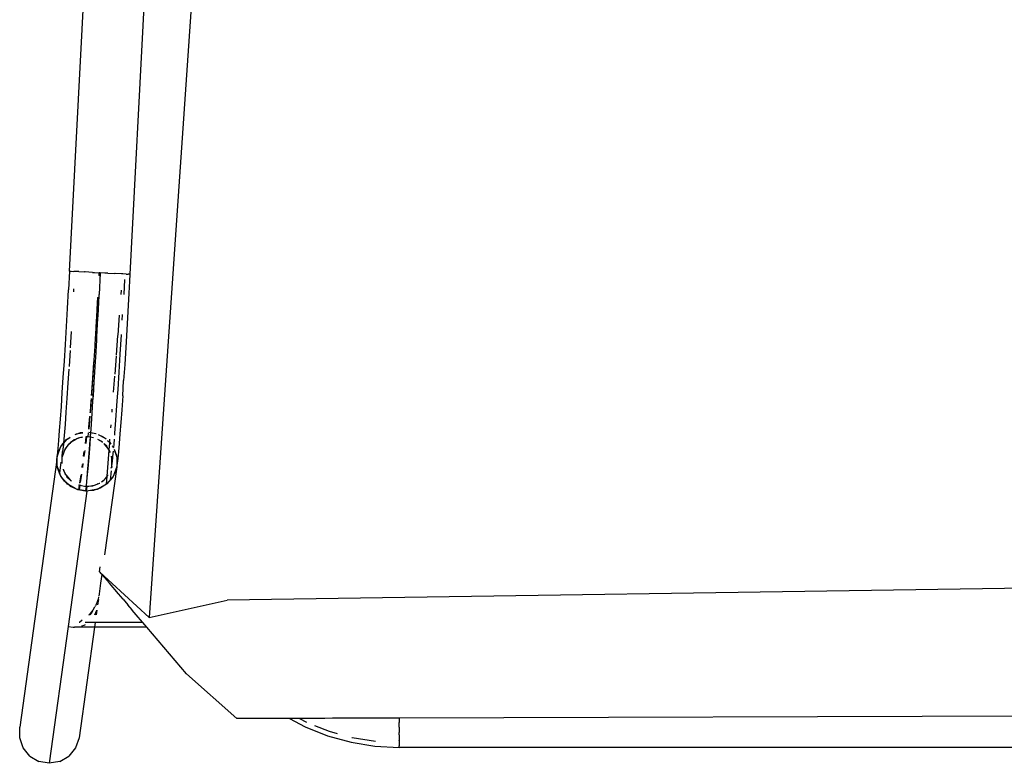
# Model space of a CAD drawing. Header units: millimetres. Extents: x 5678 to 25228, y 1791 to 30190.
# Tile 37 of 63: x 21558 to 21920, y 18213 to 18486. Entities that reach past the tile are written whole.
import ezdxf

# ---------------------------------------------------------------- set-up
doc = ezdxf.new("R2010")
doc.units = ezdxf.units.MM
doc.layers.add('furn', color=34, linetype='Continuous')

# ---------------------------------------------------------------- blocks, each defined once
blk = doc.blocks.new('ff')
for p, q in [((96601.99, 20999.17), (96604.53, 21002.24)), ((96607.93, 21004.24), (96604.53, 21002.24)), ((96604.74, 20953.95), (96611.8, 21004.94)), ((96607.93, 21004.24), (96611.8, 21004.94)), ((96611.8, 21004.94), (96615.65, 21004.24)), ((96619.04, 21002.24), (96615.65, 21004.24)), ((96619.04, 21002.24), (96621.54, 20999.17)), ((96029.55, 20999.08), (96481.2, 20999.08)), ((96481.2, 20999.08), (96481.2, 20999.02)), ((96490.25, 20998.53), (96481.2, 20999.02)), ((96481.2, 20999.02), (96481.2, 20998.4)), ((96481.2, 20998.23), (96481.2, 20998.4)), ((96481.2, 20996.61), (96481.2, 20998.23)), ((96499.19, 20997.07), (96490.25, 20998.53)), ((96600.63, 20995.41), (96601.99, 20999.17)), ((96621.54, 20999.17), (96622.85, 20995.41)), ((96481.2, 20996.61), (96481.2, 20996.46)), ((96481.2, 20994.26), (96481.2, 20996.46)), ((96481.2, 20994.26), (96481.2, 20993.44)), ((96498.8, 20995.31), (96490.11, 20996.73)), ((96498.91, 20995.28), (96498.8, 20995.31)), ((96507.92, 20994.65), (96499.19, 20997.07)), ((96516.34, 20991.3), (96507.92, 20994.65)), ((96594.92, 20954.2), (96600.63, 20995.41)), ((96622.85, 20995.41), (96622.83, 20991.4)), ((96481.2, 20991.4), (96481.2, 20993.44)), ((96481.2, 20991.4), (96481.2, 20989.76)), ((96507.35, 20992.95), (96504.32, 20993.79)), ((96512.81, 20990.78), (96507.35, 20992.95)), ((96522.19, 20988.21), (96516.34, 20991.3)), ((96609.02, 20891.79), (96622.83, 20991.4)), ((96175.27, 20987.1), (96481.2, 20988.08)), ((96481.2, 20988.24), (96481.2, 20989.76)), ((96481.2, 20988.24), (96481.2, 20988.08)), ((96481.2, 20988.08), (96484.03, 20988.09)), ((96484.03, 20988.09), (96488.55, 20988.1)), ((96488.55, 20988.1), (96489.23, 20988.1)), ((96489.23, 20988.1), (96494.37, 20988.12)), ((96494.37, 20988.12), (96497.45, 20988.13)), ((96497.45, 20988.13), (96499.75, 20988.14)), ((96499.75, 20988.14), (96503.02, 20988.15)), ((96503.02, 20988.15), (96504.66, 20988.15)), ((96504.66, 20988.15), (96506.06, 20988.16)), ((96506.06, 20988.16), (96508.97, 20988.17)), ((96508.97, 20988.17), (96511.52, 20988.17)), ((96511.52, 20988.17), (96512.98, 20988.18)), ((96512.98, 20988.18), (96515.23, 20988.19)), ((96515.23, 20988.19), (96518.38, 20988.2)), ((96518.38, 20988.2), (96515.78, 20989.57)), ((96518.38, 20988.2), (96519.19, 20988.2)), ((96519.19, 20988.2), (96520.61, 20988.2)), ((96520.61, 20988.2), (96522.19, 20988.21)), ((96522.19, 20988.21), (96541.82, 20988.27)), ((96541.82, 20988.27), (96560.61, 20971.54)), ((96560.61, 20971.54), (96575.39, 20954.2)), ((96575.39, 20954.2), (96594.92, 20954.2)), ((96575.39, 20954.2), (96576.93, 20952.39)), ((96594.67, 20952.37), (96594.92, 20954.2)), ((96594.92, 20954.2), (96595.28, 20954.2)), ((96595.28, 20954.2), (96595.77, 20954.2)), ((96595.77, 20954.2), (96596.73, 20954.2)), ((96596.73, 20954.2), (96597.88, 20954.2)), ((96597.75, 20903.41), (96604.74, 20953.95)), ((96597.88, 20954.2), (96599.39, 20954.2)), ((96599.84, 20953.66), (96599.32, 20953.56)), ((96599.39, 20954.2), (96601.01, 20954.2)), ((96601.01, 20954.2), (96602.45, 20954.2)), ((96602.45, 20954.2), (96601.78, 20954.06)), ((96602.88, 20954.15), (96602.45, 20954.2)), ((96604.74, 20953.95), (96602.88, 20954.15)), ((96540.53, 20458.83), (96574.58, 20950.56)), ((96574.58, 20950.56), (96545.44, 20944.1)), ((96574.58, 20950.56), (96592.92, 20933.61)), ((96576.93, 20952.39), (96594.67, 20952.37)), ((96576.93, 20952.39), (96576.95, 20952.37)), ((96576.95, 20952.37), (96577.03, 20952.27)), ((96577.03, 20952.27), (96579.36, 20949.54)), ((96594.67, 20952.37), (96595.04, 20952.37)), ((96595.04, 20952.37), (96595.52, 20952.39)), ((96595.51, 20952.35), (96595.52, 20952.39)), ((96595.52, 20952.39), (96596.52, 20952.39)), ((96596.52, 20952.39), (96597.63, 20952.39)), ((96596.52, 20952.35), (96596.52, 20952.39)), ((96597.63, 20952.39), (96598.29, 20952.37)), ((96597.63, 20952.36), (96597.63, 20952.39)), ((96598.29, 20952.37), (96598.37, 20952.39)), ((96598.77, 20953.45), (96598.3, 20953.1)), ((96598.37, 20952.39), (96598.41, 20952.36)), ((96599.32, 20953.56), (96598.77, 20953.45)), ((96599.49, 20951.51), (96600.58, 20952.37)), ((96600.58, 20952.37), (96600.68, 20952.41)), ((96579.36, 20949.54), (96580.88, 20947.76)), ((96580.88, 20947.76), (96580.91, 20947.72)), ((96580.91, 20947.72), (96582.53, 20945.83)), ((96594.03, 20947.76), (96594.28, 20949.54)), ((96594.16, 20948.04), (96594.1, 20947.76)), ((96594.64, 20949.26), (96594.16, 20948.04)), ((96594.17, 20947.76), (96594.34, 20948.37)), ((96594.34, 20948.37), (96594.59, 20948.88)), ((96594.59, 20948.88), (96594.92, 20949.54)), ((96594.69, 20946.4), (96594.62, 20946.21)), ((96594.75, 20949.54), (96594.64, 20949.26)), ((96594.88, 20946.64), (96595.53, 20947.76)), ((96596.11, 20948.89), (96595.38, 20947.76)), ((96595.53, 20947.76), (96596.06, 20948.41)), ((96596.06, 20948.41), (96596.98, 20949.54)), ((96596.54, 20949.54), (96596.11, 20948.89)), ((96596.98, 20949.54), (96597.15, 20949.67)), ((95963.3, 20935.29), (96545.44, 20944.1)), ((96584.29, 20943.76), (96582.53, 20945.83)), ((96584.29, 20943.76), (96586.02, 20941.73)), ((96593.41, 20942.8), (96593.61, 20943.79)), ((96593.49, 20943.79), (96593.77, 20945.83)), ((96593.61, 20943.79), (96594.09, 20945.04)), ((96593.91, 20944.94), (96593.61, 20943.79)), ((96594.15, 20945.5), (96593.91, 20944.94)), ((96594.09, 20945.04), (96594.4, 20945.83)), ((96594.3, 20945.83), (96594.15, 20945.5)), ((96594.4, 20945.83), (96594.62, 20946.21)), ((96586.02, 20941.73), (96589.38, 20937.79)), ((96592.66, 20937.79), (96593.2, 20941.69)), ((96593.2, 20941.73), (96593.21, 20941.8)), ((96593.2, 20941.69), (96593.2, 20941.73)), ((96593.21, 20941.8), (96593.31, 20942.52)), ((96589.38, 20937.79), (96592.16, 20934.53)), ((96592.2, 20934.53), (96592.66, 20937.79)), ((96592.2, 20934.53), (96592.16, 20934.53)), ((96592.2, 20934.48), (96592.2, 20934.53)), ((96592.66, 20933.95), (96592.2, 20934.48)), ((96592.92, 20933.61), (96592.66, 20933.95)), ((96593.03, 20933.51), (96592.88, 20931.59)), ((96592.92, 20933.61), (96593.03, 20933.51)), ((96586.65, 20894.36), (96591.18, 20927.13)), ((96591.02, 20901.16), (96593.42, 20902.51)), ((96591.02, 20901.16), (96592.58, 20902.21)), ((96592.58, 20902.21), (96593.42, 20902.51)), ((96593.42, 20902.51), (96594.45, 20902.86)), ((96593.42, 20902.51), (96593.9, 20902.77)), ((96593.9, 20902.77), (96594.45, 20902.86)), ((96594.45, 20902.86), (96597.13, 20903.31)), ((96594.45, 20902.86), (96595.35, 20903.17)), ((96595.35, 20903.17), (96597.13, 20903.31)), ((96597.13, 20903.31), (96597.75, 20903.41)), ((96597.13, 20903.31), (96597.99, 20903.37)), ((96597.75, 20903.41), (96597.99, 20903.37)), ((96597.75, 20901.65), (96597.99, 20903.37)), ((96597.99, 20903.37), (96598.29, 20903.4)), ((96597.99, 20903.37), (96598.28, 20903.32)), ((96598.07, 20901.62), (96598.28, 20903.32)), ((96598.28, 20903.32), (96598.29, 20903.4)), ((96598.28, 20903.32), (96600.49, 20902.92)), ((96598.29, 20903.4), (96601.18, 20902.87)), ((96600.49, 20902.92), (96600.26, 20901.23)), ((96600.49, 20902.92), (96600.73, 20902.88)), ((96600.73, 20902.88), (96600.5, 20901.19)), ((96600.73, 20902.88), (96601.18, 20902.8)), ((96601.18, 20902.87), (96601.42, 20902.76)), ((96601.24, 20902.79), (96601.42, 20902.76)), ((96601.42, 20902.76), (96601.61, 20902.72)), ((96601.42, 20902.76), (96602.13, 20902.43)), ((96601.61, 20902.72), (96602.13, 20902.43)), ((96602.13, 20902.43), (96603.85, 20901.62)), ((96602.13, 20902.43), (96604.53, 20901.05)), ((96588.13, 20898.12), (96589.15, 20899.31)), ((96588.26, 20898.4), (96590.17, 20900.59)), ((96588.67, 20895.84), (96589.15, 20899.31)), ((96589.15, 20899.31), (96589.56, 20899.78)), ((96589.56, 20899.78), (96590.38, 20900.73)), ((96590.17, 20900.59), (96590.38, 20900.73)), ((96590.47, 20900.79), (96590.25, 20897.93)), ((96591.38, 20899.18), (96590.25, 20897.93)), ((96590.9, 20898.81), (96590.25, 20897.93)), ((96590.38, 20900.73), (96590.47, 20900.79)), ((96590.48, 20900.84), (96590.47, 20900.79)), ((96590.48, 20900.84), (96590.5, 20900.87)), ((96590.5, 20900.87), (96591.02, 20901.16)), ((96591.38, 20899.18), (96590.9, 20898.81)), ((96592.31, 20899.89), (96591.38, 20899.18)), ((96591.66, 20899.51), (96591.38, 20899.18)), ((96592.31, 20899.89), (96591.66, 20899.51)), ((96593.01, 20900.43), (96592.96, 20900.39)), ((96593.95, 20900.79), (96593.01, 20900.43)), ((96593.95, 20900.79), (96593.64, 20900.62)), ((96594.95, 20901.18), (96593.95, 20900.79)), ((96594.51, 20901.11), (96593.95, 20900.79)), ((96594.95, 20901.18), (96594.51, 20901.11)), ((96597.09, 20901.53), (96594.95, 20901.18)), ((96595.52, 20901.4), (96594.95, 20901.18)), ((96597.09, 20901.53), (96595.52, 20901.4)), ((96597.75, 20901.65), (96597.09, 20901.53)), ((96597.95, 20901.61), (96597.09, 20901.53)), ((96597.43, 20894.96), (96597.75, 20898.5)), ((96597.63, 20896.36), (96597.85, 20898.57)), ((96597.95, 20901.61), (96597.75, 20901.65)), ((96597.75, 20898.5), (96598.03, 20901.32)), ((96598.07, 20901.62), (96597.95, 20901.61)), ((96598.03, 20901.32), (96598.07, 20901.62)), ((96598.2, 20901.63), (96598.07, 20901.62)), ((96598.16, 20901.3), (96598.2, 20901.63)), ((96600.26, 20901.23), (96598.2, 20901.63)), ((96600.12, 20900.22), (96599.69, 20897.09)), ((96600.39, 20900.41), (96599.97, 20897.35)), ((96600.26, 20901.23), (96600.22, 20900.93)), ((96600.5, 20901.19), (96600.26, 20901.23)), ((96600.5, 20901.19), (96600.46, 20900.89)), ((96600.85, 20901.12), (96600.5, 20901.19)), ((96600.96, 20901.06), (96600.85, 20901.12)), ((96603.6, 20899.59), (96603.52, 20899.63)), ((96603.84, 20899.44), (96603.6, 20899.59)), ((96604.29, 20898.92), (96603.6, 20899.59)), ((96604.29, 20898.92), (96603.84, 20899.44)), ((96603.85, 20901.62), (96604.53, 20901.05)), ((96605.2, 20898.06), (96604.29, 20898.92)), ((96605.6, 20897.38), (96604.29, 20898.92)), ((96604.53, 20901.05), (96605, 20900.79)), ((96604.53, 20901.05), (96605.37, 20900.36)), ((96605, 20900.79), (96605.37, 20900.36)), ((96605.37, 20900.36), (96606.09, 20899.75)), ((96605.37, 20900.36), (96607.11, 20898.31)), ((96606.09, 20899.75), (96607.11, 20898.31)), ((96586.65, 20893.83), (96586.84, 20894.88)), ((96586.65, 20894.36), (96586.84, 20894.88)), ((96586.84, 20894.88), (96587.77, 20897.38)), ((96586.84, 20894.88), (96587.01, 20895.8)), ((96587.01, 20895.8), (96587.77, 20897.38)), ((96587.77, 20897.38), (96588.13, 20898.12)), ((96587.77, 20897.38), (96587.99, 20897.95)), ((96587.99, 20897.95), (96588.13, 20898.12)), ((96588.13, 20898.12), (96588.26, 20898.4)), ((96588.68, 20894.83), (96588.45, 20894.19)), ((96588.74, 20894.9), (96588.68, 20894.83)), ((96590.25, 20897.87), (96589.48, 20888.09)), ((96589.79, 20897.3), (96589.8, 20897.35)), ((96590.25, 20897.87), (96589.8, 20897.35)), ((96590.25, 20897.93), (96590.25, 20897.87)), ((96597.08, 20890.73), (96597.43, 20894.96)), ((96597.28, 20892.48), (96597.5, 20894.94)), ((96597.51, 20895.04), (96597.63, 20896.36)), ((96605.6, 20897.38), (96605.2, 20898.06)), ((96605.96, 20896.96), (96605.6, 20897.38)), ((96606.15, 20896.45), (96605.6, 20897.38)), ((96606.15, 20896.45), (96605.96, 20896.96)), ((96606.55, 20895.77), (96606.15, 20896.45)), ((96606.59, 20895.25), (96606.15, 20896.45)), ((96606.67, 20895.27), (96606.55, 20895.77)), ((96607.11, 20898.31), (96607.59, 20897.63)), ((96607.11, 20898.31), (96607.52, 20897.84)), ((96607.92, 20896.76), (96607.35, 20892.62)), ((96607.52, 20897.84), (96607.59, 20897.63)), ((96607.59, 20897.63), (96607.77, 20897.38)), ((96607.59, 20897.63), (96607.92, 20896.76)), ((96607.77, 20897.38), (96608.77, 20894.66)), ((96607.92, 20896.76), (96608.79, 20894.4)), ((96586.02, 20888.74), (96586.27, 20891.18)), ((96586.27, 20891.18), (96586.49, 20892.97)), ((96586.49, 20892.97), (96586.65, 20893.83)), ((96586.65, 20891.11), (96586.49, 20892.97)), ((96586.65, 20893.83), (96586.65, 20894.36)), ((96586.65, 20891.11), (96586.65, 20893.83)), ((96588.21, 20892.19), (96587.93, 20889.43)), ((96588.42, 20893.96), (96588.21, 20892.19)), ((96588.42, 20893.63), (96588.32, 20891.55)), ((96588.32, 20891.55), (96588.42, 20891.15)), ((96588.42, 20894.04), (96588.45, 20894.11)), ((96588.42, 20894.04), (96588.42, 20893.96)), ((96588.42, 20893.96), (96588.42, 20893.63)), ((96588.42, 20893.63), (96588.42, 20891.15)), ((96588.45, 20894.19), (96588.51, 20894.65)), ((96588.45, 20894.19), (96588.45, 20894.11)), ((96597.15, 20890.81), (96597.28, 20892.48)), ((96599.35, 20894.63), (96599.13, 20893.09)), ((96599.59, 20894.59), (96599.42, 20893.43)), ((96607.08, 20891.12), (96607.08, 20893.06)), ((96607.08, 20891.12), (96607.17, 20892.95)), ((96608.77, 20894.66), (96608.79, 20894.4)), ((96608.79, 20894.4), (96608.86, 20893.64)), ((96608.79, 20894.4), (96608.86, 20894.23)), ((96608.86, 20894.23), (96608.86, 20893.64)), ((96608.86, 20893.64), (96609.02, 20891.79)), ((96608.86, 20893.64), (96608.86, 20890.93)), ((96609.02, 20891.79), (96608.86, 20890.93)), ((96609.02, 20891.79), (96608.86, 20890.48)), ((96585.75, 20885.67), (96586.02, 20888.74)), ((96586.71, 20890.35), (96586.65, 20891.11)), ((96586.65, 20890.53), (96586.65, 20891.11)), ((96586.71, 20890.35), (96586.65, 20890.53)), ((96587.63, 20887.89), (96586.71, 20890.35)), ((96586.73, 20890.1), (96586.71, 20890.35)), ((96587.58, 20887.78), (96586.73, 20890.1)), ((96587.93, 20889.43), (96587.85, 20888.49)), ((96588.42, 20891.15), (96588.61, 20890.53)), ((96588.42, 20891.15), (96588.42, 20890.83)), ((96588.42, 20890.83), (96588.59, 20890.47)), ((96588.59, 20890.47), (96588.57, 20890.42)), ((96588.61, 20890.53), (96588.59, 20890.47)), ((96589.04, 20888.85), (96589.36, 20888.3)), ((96589.06, 20889.11), (96589.36, 20888.3)), ((96589.48, 20887.99), (96589.27, 20885.4)), ((96589.36, 20888.3), (96589.48, 20887.99)), ((96589.36, 20888.3), (96589.48, 20888.09)), ((96589.48, 20888.09), (96589.91, 20887.38)), ((96589.48, 20888.09), (96589.48, 20887.99)), ((96589.48, 20887.99), (96589.55, 20887.79)), ((96589.55, 20887.79), (96589.91, 20887.38)), ((96596.71, 20885.85), (96597.08, 20890.73)), ((96596.77, 20885.93), (96596.91, 20887.83)), ((96596.91, 20887.83), (96597.14, 20890.72)), ((96598.77, 20890.45), (96598.46, 20888.2)), ((96599.01, 20890.41), (96598.76, 20888.61)), ((96605.52, 20887.19), (96606.02, 20887.88)), ((96605.52, 20887.19), (96605.96, 20887.7)), ((96605.96, 20887.7), (96606.02, 20887.88)), ((96606.02, 20887.88), (96607.05, 20890.57)), ((96606.02, 20887.88), (96606.17, 20888.08)), ((96606.17, 20888.08), (96607.05, 20890.57)), ((96606.56, 20885.99), (96606.82, 20888.65)), ((96607.05, 20890.57), (96606.82, 20888.65)), ((96607.05, 20890.57), (96607.06, 20890.65)), ((96607.06, 20890.65), (96607.08, 20890.71)), ((96607.08, 20890.74), (96607.08, 20891.12)), ((96607.08, 20890.74), (96607.08, 20890.71)), ((96608.66, 20889.88), (96607.73, 20887.38)), ((96608.49, 20888.96), (96607.73, 20887.38)), ((96608.55, 20887.55), (96608.27, 20884.49)), ((96608.66, 20889.88), (96608.49, 20888.96)), ((96608.8, 20889.99), (96608.55, 20887.55)), ((96608.86, 20890.93), (96608.66, 20889.88)), ((96608.84, 20890.35), (96608.66, 20889.88)), ((96608.84, 20890.35), (96608.8, 20889.99)), ((96608.86, 20890.4), (96608.84, 20890.35)), ((96608.86, 20890.93), (96608.86, 20890.48)), ((96608.86, 20890.48), (96608.86, 20890.4)), ((96585.44, 20882.01), (96585.75, 20885.67)), ((96587.63, 20885.94), (96587.47, 20883.99)), ((96587.73, 20887.17), (96587.63, 20885.94)), ((96587.91, 20887.13), (96587.82, 20887.25)), ((96587.91, 20887.13), (96587.85, 20887.28)), ((96587.99, 20886.92), (96587.91, 20887.13)), ((96588.22, 20886.69), (96587.91, 20887.13)), ((96588.22, 20886.69), (96587.99, 20886.92)), ((96588.21, 20886.66), (96588.22, 20886.69)), ((96588.34, 20886.51), (96588.21, 20886.66)), ((96589.26, 20885.22), (96588.81, 20885.86)), ((96589.27, 20885.4), (96588.82, 20885.95)), ((96589.26, 20885.22), (96589.16, 20884)), ((96589.27, 20885.4), (96589.26, 20885.22)), ((96589.41, 20885.01), (96589.26, 20885.22)), ((96590.05, 20884.47), (96589.27, 20885.4)), ((96590.05, 20884.47), (96589.41, 20885.01)), ((96589.91, 20887.38), (96590.31, 20886.69)), ((96589.91, 20887.38), (96591.22, 20885.84)), ((96590.31, 20886.69), (96591.22, 20885.84)), ((96590.97, 20883.71), (96590.58, 20883.93)), ((96590.97, 20883.71), (96590.61, 20884)), ((96591.22, 20885.84), (96591.41, 20885.66)), ((96591.22, 20885.84), (96591.39, 20885.63)), ((96591.86, 20885.2), (96591.95, 20885.15)), ((96591.89, 20885.21), (96591.95, 20885.15)), ((96591.95, 20885.15), (96592.26, 20884.86)), ((96591.95, 20885.15), (96593.67, 20884.17)), ((96592.26, 20884.86), (96593.67, 20884.14)), ((96596.52, 20883.33), (96596.71, 20885.85)), ((96596.57, 20883.32), (96596.76, 20885.84)), ((96598.1, 20885.63), (96597.76, 20883.16)), ((96598.34, 20885.59), (96598.01, 20883.19)), ((96600.55, 20883.58), (96601.55, 20883.96)), ((96600.99, 20883.65), (96601.55, 20883.96)), ((96601.55, 20883.96), (96602.29, 20884.39)), ((96601.55, 20883.96), (96602.28, 20884.25)), ((96602.29, 20884.39), (96603.28, 20884.93)), ((96602.43, 20884.3), (96602.49, 20884.33)), ((96602.49, 20884.33), (96603.28, 20884.93)), ((96603.28, 20884.93), (96604.13, 20885.58)), ((96603.28, 20884.93), (96603.84, 20885.24)), ((96603.84, 20885.24), (96604.13, 20885.58)), ((96604.13, 20885.58), (96605.52, 20887.19)), ((96604.13, 20885.58), (96604.61, 20885.94)), ((96605.12, 20884.02), (96604.48, 20883.59)), ((96605, 20883.88), (96604.48, 20883.59)), ((96604.61, 20885.94), (96605.52, 20887.19)), ((96605.12, 20884.02), (96605, 20883.88)), ((96606.53, 20885.65), (96605.12, 20884.02)), ((96605.34, 20884.17), (96605.12, 20884.02)), ((96606.51, 20885.52), (96605.34, 20884.17)), ((96606.26, 20882.63), (96606.51, 20885.52)), ((96607.24, 20886.36), (96606.51, 20885.52)), ((96606.51, 20885.52), (96606.53, 20885.65)), ((96607.37, 20886.64), (96606.53, 20885.65)), ((96606.53, 20885.65), (96606.56, 20885.99)), ((96607.37, 20886.64), (96607.24, 20886.36)), ((96607.73, 20887.38), (96607.37, 20886.64)), ((96607.52, 20886.8), (96607.37, 20886.64)), ((96607.73, 20887.38), (96607.52, 20886.8)), ((96608.27, 20884.49), (96607.97, 20880.83)), ((96585.12, 20877.79), (96585.44, 20882.01)), ((96587.29, 20881.76), (96586.93, 20876.93)), ((96587.35, 20882.55), (96587.29, 20881.76)), ((96591.66, 20883.13), (96590.97, 20883.71)), ((96593.53, 20882.26), (96590.97, 20883.71)), ((96593.53, 20882.26), (96591.66, 20883.13)), ((96596.39, 20881.51), (96594.36, 20881.88)), ((96596.4, 20881.59), (96594.39, 20881.95)), ((96595.32, 20883.51), (96596.52, 20883.28)), ((96595.34, 20883.54), (96596.52, 20883.33)), ((96595.89, 20874.33), (96596.31, 20880.36)), ((96596.08, 20876.44), (96596.36, 20880.36)), ((96596.31, 20880.36), (96596.39, 20881.51)), ((96596.36, 20880.45), (96596.44, 20881.5)), ((96596.39, 20881.51), (96596.4, 20881.59)), ((96596.44, 20881.5), (96596.39, 20881.51)), ((96596.4, 20881.59), (96596.52, 20883.28)), ((96596.44, 20881.58), (96596.4, 20881.59)), ((96596.44, 20881.58), (96596.51, 20882.47)), ((96596.44, 20881.5), (96596.44, 20881.58)), ((96597.04, 20881.47), (96596.44, 20881.58)), ((96596.99, 20881.4), (96596.44, 20881.5)), ((96596.51, 20882.47), (96596.57, 20883.27)), ((96596.52, 20883.28), (96596.52, 20883.33)), ((96596.52, 20883.33), (96596.57, 20883.32)), ((96596.52, 20883.28), (96596.57, 20883.27)), ((96596.57, 20883.27), (96596.57, 20883.32)), ((96596.57, 20883.32), (96597.56, 20883.15)), ((96596.57, 20883.27), (96597.3, 20883.12)), ((96596.98, 20880.26), (96596.82, 20878.62)), ((96597.09, 20880.25), (96597, 20879.54)), ((96597.3, 20883.12), (96597.12, 20881.6)), ((96597.3, 20883.12), (96597.56, 20883.15)), ((96597.56, 20883.15), (96597.76, 20883.16)), ((96597.56, 20883.15), (96597.75, 20883.11)), ((96597.75, 20883.11), (96598.01, 20883.19)), ((96597.76, 20883.16), (96597.75, 20883.11)), ((96597.76, 20883.16), (96598.01, 20883.19)), ((96598.01, 20883.19), (96597.97, 20882.89)), ((96598.01, 20883.19), (96598.17, 20883.2)), ((96598.01, 20883.19), (96598.15, 20883.18)), ((96600.15, 20881.58), (96599.33, 20881.52)), ((96601.05, 20881.89), (96599.34, 20881.61)), ((96599.46, 20883.4), (96600.55, 20883.58)), ((96599.46, 20883.31), (96599.99, 20883.36)), ((96599.99, 20883.36), (96600.55, 20883.58)), ((96601.05, 20881.89), (96600.15, 20881.58)), ((96600.55, 20883.58), (96600.99, 20883.65)), ((96602.14, 20882.27), (96601.05, 20881.89)), ((96601.61, 20881.99), (96601.05, 20881.89)), ((96602.14, 20882.27), (96601.61, 20881.99)), ((96604.48, 20883.59), (96603.96, 20883.3)), ((96604.48, 20883.59), (96604, 20883.27)), ((96605.93, 20878.6), (96606.26, 20882.63)), ((96607.97, 20880.83), (96607.65, 20876.61)), ((96584.78, 20873.05), (96585.12, 20877.79)), ((96586.93, 20876.93), (96586.54, 20871.5)), ((96588.84, 20879.81), (96588.75, 20878.7)), ((96596.82, 20878.62), (96596.55, 20875.43)), ((96596.75, 20876.99), (96596.63, 20875.57)), ((96597, 20879.54), (96596.75, 20876.99)), ((96605.58, 20873.94), (96605.93, 20878.6)), ((96607.65, 20876.61), (96607.31, 20871.87)), ((96584.42, 20867.83), (96584.78, 20873.05)), ((96588.38, 20873.95), (96588.29, 20872.85)), ((96595.63, 20869.81), (96595.89, 20874.33)), ((96595.63, 20869.81), (96595.94, 20874.32)), ((96595.94, 20874.41), (96596.08, 20876.44)), ((96596.47, 20873.72), (96596.16, 20869.79)), ((96596.45, 20874.25), (96596.21, 20871.21)), ((96596.51, 20874.24), (96596.47, 20873.72)), ((96605.21, 20868.71), (96605.58, 20873.94)), ((96586.54, 20871.5), (96586.32, 20868.27)), ((96595.46, 20867.8), (96595.63, 20869.81)), ((96595.51, 20867.89), (96595.63, 20869.81)), ((96596.21, 20871.21), (96596.04, 20868.86)), ((96596.16, 20869.79), (96596.1, 20868.96)), ((96607.31, 20871.87), (96606.95, 20866.65)), ((96584.42, 20867.83), (96584.05, 20862.18)), ((96586.14, 20865.53), (96585.73, 20859.09)), ((96586.32, 20868.27), (96586.14, 20865.53)), ((96587.8, 20866.53), (96587.33, 20860.54)), ((96595.17, 20862.66), (96595.51, 20867.8)), ((96595.17, 20862.66), (96595.46, 20867.8)), ((96595.87, 20866.53), (96595.51, 20861.29)), ((96596.01, 20867.73), (96595.82, 20865.25)), ((96595.96, 20867.74), (96595.87, 20866.53)), ((96604.83, 20862.97), (96605.21, 20868.71)), ((96606.95, 20866.65), (96606.57, 20861)), ((96583.67, 20856.16), (96584.05, 20862.18)), ((96595.02, 20860.84), (96595.17, 20862.66)), ((96595.82, 20865.25), (96595.47, 20860.15)), ((96604.5, 20857.85), (96604.83, 20862.97)), ((96585.73, 20859.09), (96585.3, 20852.26)), ((96587.28, 20859.79), (96586.75, 20853.1)), ((96594.71, 20855.07), (96595.02, 20860.84)), ((96595.47, 20860.15), (96595.11, 20854.56)), ((96595.51, 20861.29), (96595.13, 20855.53)), ((96606.57, 20861), (96606.19, 20854.98)), ((96583.28, 20849.83), (96583.67, 20856.16)), ((96594.58, 20853.51), (96594.71, 20855.07)), ((96595.11, 20854.56), (96594.74, 20849.34)), ((96595.13, 20855.53), (96595.11, 20854.56)), ((96604.07, 20851), (96604.43, 20856.77)), ((96604.43, 20856.77), (96604.44, 20856.92)), ((96606.19, 20854.98), (96605.81, 20848.65)), ((96585.3, 20852.26), (96584.88, 20845.09)), ((96586.72, 20852.71), (96586.17, 20845.35)), ((96594.23, 20847.11), (96594.58, 20853.51)), ((96582.89, 20843.23), (96583.28, 20849.83)), ((96594.13, 20845.89), (96594.23, 20847.11)), ((96594.73, 20848.55), (96594.35, 20842.8)), ((96594.74, 20849.34), (96594.73, 20848.55)), ((96603.65, 20843.86), (96604.01, 20849.99)), ((96605.81, 20848.65), (96605.42, 20842.05)), ((96584.88, 20845.09), (96584.87, 20844.93)), ((96586.14, 20845.25), (96585.56, 20837.78)), ((96593.76, 20838.88), (96594.13, 20845.89)), ((96582.5, 20836.44), (96582.89, 20843.23)), ((96594.35, 20842.2), (96593.95, 20836)), ((96594.35, 20842.8), (96594.35, 20842.2)), ((96605.42, 20842.05), (96605.03, 20835.26)), ((96582.12, 20829.52), (96582.5, 20836.44)), ((96584.56, 20839.58), (96584.45, 20837.68)), ((96584.45, 20837.68), (96584.45, 20837.55)), ((96593.3, 20830.46), (96593.68, 20838.04)), ((96593.68, 20838.04), (96593.76, 20838.88)), ((96593.97, 20835.59), (96593.72, 20831.14)), ((96593.95, 20836), (96593.97, 20835.59)), ((96605.03, 20835.26), (96604.65, 20828.34)), ((96581.89, 20825.07), (96582.12, 20829.52)), ((96583.74, 20824.51), (96584.03, 20830.03)), ((96584.96, 20830.1), (96584.83, 20828.38)), ((96592.85, 20822.04), (96593.24, 20830.03)), ((96593.24, 20830.03), (96593.28, 20830.12)), ((96593.28, 20830.12), (96593.3, 20830.46)), ((96593.68, 20831.05), (96593.72, 20831.14)), ((96602.75, 20827.91), (96602.8, 20828.83)), ((96602.8, 20828.83), (96602.81, 20829.01)), ((96581.75, 20822.53), (96581.89, 20825.07)), ((96604.28, 20821.35), (96604.65, 20828.34)), ((96576.39, 20720.23), (96581.75, 20822.53)), ((96581.75, 20822.53), (96582.43, 20822.49)), ((96583.16, 20822.46), (96582.43, 20822.49)), ((96583.16, 20822.46), (96584.38, 20822.39)), ((96584.38, 20822.39), (96584.9, 20822.36)), ((96584.9, 20822.36), (96587.2, 20822.24)), ((96604.28, 20821.35), (96585.13, 20455.96)), ((96587.2, 20822.24), (96587.38, 20822.23)), ((96589.9, 20822.1), (96587.38, 20822.23)), ((96589.9, 20822.1), (96591.06, 20822.04)), ((96591.06, 20822.04), (96592.81, 20821.95)), ((96592.81, 20821.95), (96592.85, 20822.04)), ((96592.81, 20821.95), (96592.84, 20821.95)), ((96592.84, 20821.95), (96592.85, 20822.04)), ((96592.84, 20821.95), (96593.19, 20821.93)), ((96593.24, 20822.98), (96593.19, 20821.93)), ((96593.19, 20821.93), (96593.22, 20821.93)), ((96593.24, 20822.98), (96593.22, 20821.93)), ((96594.97, 20821.84), (96593.22, 20821.93)), ((96593.28, 20823.07), (96593.24, 20822.98)), ((96595.73, 20821.8), (96594.97, 20821.84)), ((96595.73, 20821.8), (96598.47, 20821.65)), ((96598.47, 20821.65), (96598.65, 20821.64)), ((96600.83, 20821.53), (96598.65, 20821.64)), ((96600.83, 20821.53), (96601.64, 20821.49)), ((96601.64, 20821.49), (96602.67, 20821.43)), ((96603.6, 20821.38), (96602.67, 20821.43)), ((96604.28, 20821.35), (96603.6, 20821.38))]:
    blk.add_line(p, q)

msp = doc.modelspace()

# ---------------------------------------------------------------- block references
at = {"layer": 'furn', "xscale": 0.9837537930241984, "yscale": 0.9837537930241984, "zscale": 0.9837537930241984, "rotation": 180}
msp.add_blockref('ff', (116611.435, 38876.883, 0.495), dxfattribs=at)

doc.saveas('drawing.dxf')
